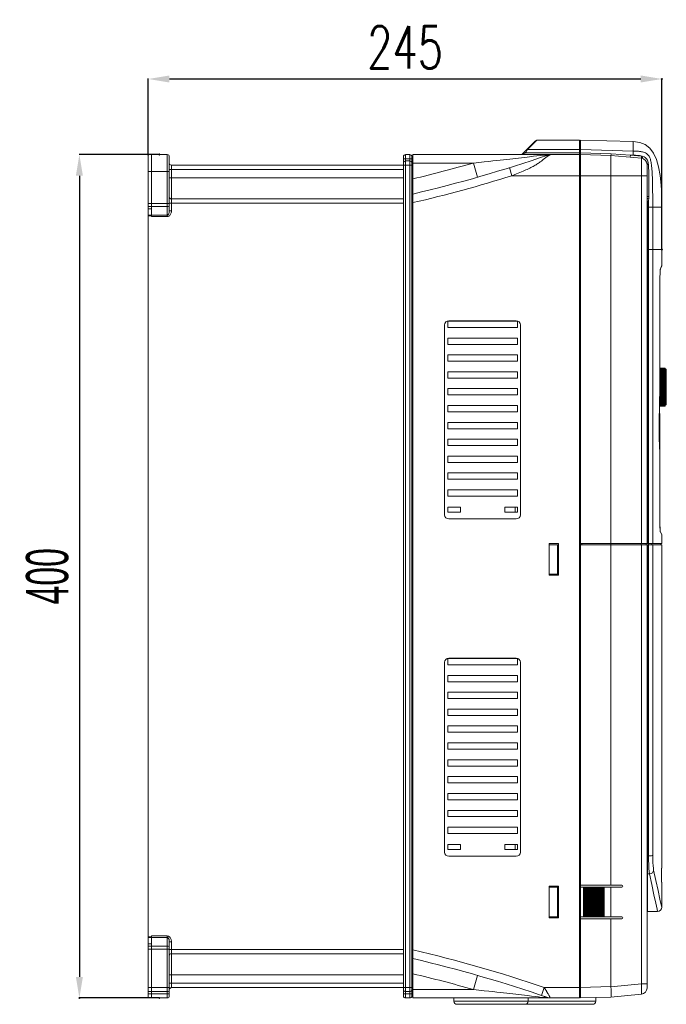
# Model space of a CAD drawing. Header units: millimetres. Extents: x -473 to 23648, y -382 to 1866.
# Tile 227 of 256: x 10848 to 11154, y 300 to 767. Entities that reach past the tile are written whole.
import ezdxf

# ---------------------------------------------------------------- set-up
doc = ezdxf.new("R2010")
doc.units = ezdxf.units.MM
doc.header["$LTSCALE"] = 80
doc.header["$PDMODE"] = 3
doc.header["$PDSIZE"] = 0.3
doc.layers.get('0').update_dxf_attribs({"linetype": 'CONTINUOUS'})
doc.styles.get("Standard").update_dxf_attribs({"font": 'technic_.ttf', "width": 0.7})
doc.dimstyles.get("Standard").update_dxf_attribs({"dimtxt": 3, "dimasz": 3, "dimexe": 0.18, "dimexo": 0.0625, "dimgap": 0.09, "dimtad": 1, "dimdsep": 46, "dimtxsty": 'Standard', "dimcen": 0.09, "dimadec": 0, "dimazin": 0, "dimtol": 1, "dimtp": 0.01, "dimtm": 0.01, "dimtfac": 1, "dimtofl": 0, "dimtmove": 0, "dimatfit": 3, "dimfxl": 1, "dimtolj": 1, "dimarcsym": 0})

# ---------------------------------------------------------------- blocks, each defined once
blk = doc.blocks.new('*D93')
at = {"color": 0, "lineweight": -2, "transparency": 16777216}
for p, q in [((10913.82, 703.3), (10875.82, 703.3)), ((10876, 693.3), (10876, 313.3)), ((10913.82, 303.3), (10875.82, 303.3))]:
    blk.add_line(p, q, dxfattribs=at)
at = {"color": 0, "lineweight": 0, "transparency": 16777216}
for p in [(10913.89, 703.3), (10876, 303.3), (10913.89, 303.3)]:
    blk.add_point(p, dxfattribs=at)
for points in [[(10874.33, 693.3), (10877.67, 693.3), (10876, 703.3)], [(10874.33, 313.3), (10877.67, 313.3), (10876, 303.3)]]:
    blk.add_solid(points, dxfattribs=at)
at = {"color": 0, "lineweight": 0, "transparency": 16777216, "insert": (10860.83, 503.3), "char_height": 20, "attachment_point": 5, "rotation": 90}
blk.add_mtext('\\A1;{400}', dxfattribs=at)
blk = doc.blocks.new('*D94')
at = {"color": 0, "lineweight": -2, "transparency": 16777216}
for p, q in [((10908.64, 703.37), (10908.64, 739.35)), ((10918.64, 739.17), (11142.14, 739.17)), ((11152.14, 658.37), (11152.14, 739.35))]:
    blk.add_line(p, q, dxfattribs=at)
at = {"color": 0, "lineweight": 0, "transparency": 16777216}
for p in [(11152.14, 739.17), (10908.64, 703.3), (11152.14, 658.3)]:
    blk.add_point(p, dxfattribs=at)
for points in [[(10918.64, 740.84), (10918.64, 737.51), (10908.64, 739.17)], [(11142.14, 740.84), (11142.14, 737.51), (11152.14, 739.17)]]:
    blk.add_solid(points, dxfattribs=at)
at = {"color": 0, "lineweight": 0, "transparency": 16777216, "insert": (11030.39, 754.17), "char_height": 20, "attachment_point": 5}
blk.add_mtext('\\A1;\\Ftxt.shx,gbcbig.shx;245', dxfattribs=at)

msp = doc.modelspace()

# ---------------------------------------------------------------- linework, layer by layer
at = {"color": 0, "linetype": 'Continuous', "lineweight": 0}
for p, q in [((11092.169, 709.835), (11085.872, 703.537)), ((11092.876, 710.128), (11088.421, 705.668)), ((11113.137, 710.128), (11092.876, 710.128)), ((11113.137, 710.128), (11113.137, 705.668)), ((11138.537, 709.476), (11113.637, 710.128)), ((11113.637, 710.128), (11113.637, 705.668)), ((11088.421, 705.668), (11087.634, 704.094)), ((11113.137, 705.668), (11088.421, 705.668)), ((11113.637, 709.628), (11113.137, 709.628)), ((11113.137, 703.303), (11113.137, 705.668)), ((11113.637, 705.17), (11113.137, 705.17)), ((11113.637, 705.668), (11138.537, 705.016)), ((11113.637, 703.303), (11113.637, 705.668)), ((11138.537, 705.016), (11138.537, 709.476)), ((10908.637, 678.717), (10908.637, 703.303)), ((10908.637, 703.303), (10910.137, 703.303)), ((10910.137, 678.717), (10910.137, 703.303)), ((10910.137, 703.303), (10917.637, 703.303)), ((10917.637, 673.889), (10917.637, 703.303)), ((10918.637, 676.717), (10918.637, 702.303)), ((11029.637, 702.303), (11029.637, 304.303)), ((11029.637, 701.303), (11033.637, 701.303)), ((11030.637, 703.303), (11030.637, 303.303)), ((11032.637, 703.303), (11030.637, 703.303)), ((11032.637, 303.303), (11032.637, 703.303)), ((11034.137, 702.803), (11033.637, 702.803)), ((11033.637, 701.904), (11033.637, 702.803)), ((11033.637, 682.254), (11033.637, 702.303)), ((11034.137, 303.303), (11034.137, 703.303)), ((11034.137, 703.303), (11113.137, 703.303)), ((11087.634, 704.094), (11086.052, 703.303)), ((11087.634, 704.094), (11113.137, 704.094)), ((11094.438, 702.924), (11092.877, 702.73)), ((11095.719, 703.084), (11094.438, 702.924)), ((11096.955, 701.799), (11096.724, 701.618)), ((11097.173, 701.968), (11096.955, 701.799)), ((11113.637, 703.677), (11113.137, 703.677)), ((11113.137, 303.303), (11113.137, 703.303)), ((11113.637, 702.803), (11113.137, 702.803)), ((11113.637, 704.094), (11128.062, 703.717)), ((11113.637, 518.303), (11113.637, 703.303)), ((11113.637, 703.303), (11128.007, 702.927)), ((11128.007, 702.927), (11113.637, 703.303)), ((11128.007, 702.927), (11142.42, 701.56)), ((11128.007, 702.927), (11142.42, 701.56)), ((11128.007, 701.256), (11128.011, 699.795)), ((11128.062, 703.717), (11137.203, 703.06)), ((11137.109, 702.064), (11137.203, 703.06)), ((11137.203, 703.06), (11142.515, 702.556)), ((11137.203, 703.06), (11138.485, 703.026)), ((11138.537, 705.016), (11138.485, 703.026)), ((11142.42, 701.56), (11142.515, 702.556)), ((11142.42, 518.803), (11142.42, 701.56)), ((11142.821, 701.495), (11143.049, 702.469)), ((11143.049, 702.469), (11143.733, 702.214)), ((10918.637, 696.303), (11029.637, 696.303)), ((10919.637, 676.717), (10919.637, 698.303)), ((10919.637, 698.303), (11033.637, 698.303)), ((11032.637, 700.303), (11030.637, 700.303)), ((11033.637, 699.303), (11062.77, 699.303)), ((11062.77, 699.303), (11064.697, 692.573)), ((11081.074, 693.303), (11079.88, 697.121)), ((11145.137, 518.803), (11145.137, 698.574)), ((11145.137, 698.574), (11145.137, 698.574)), ((11145.699, 699.457), (11145.823, 698.529)), ((10908.637, 695.303), (10910.137, 695.303)), ((10910.137, 695.303), (10918.637, 695.303)), ((10918.637, 692.303), (11029.637, 692.303)), ((11033.637, 691.697), (11034.137, 691.697)), ((11081.074, 693.303), (11128.007, 693.303)), ((11128.007, 693.303), (11128.007, 518.803)), ((11128.007, 693.303), (11142.42, 693.303)), ((11142.42, 693.303), (11145.137, 693.303)), ((10919.637, 682.303), (11029.637, 682.303)), ((11033.637, 684.006), (11034.137, 684.006)), ((11033.637, 682.254), (11033.637, 324.352)), ((11145.137, 683.396), (11146.026, 683.395)), ((11145.137, 681.826), (11145.811, 681.647)), ((11145.937, 682.365), (11145.811, 681.647)), ((10908.637, 680.131), (10910.137, 680.131)), ((10908.637, 678.717), (10910.137, 678.717)), ((10908.637, 674.303), (10908.637, 678.717)), ((10910.137, 677.603), (10908.637, 677.603)), ((10910.137, 680.131), (10918.637, 680.131)), ((10910.137, 673.889), (10910.137, 678.717)), ((10910.137, 677.603), (10910.137, 678.717)), ((10910.137, 678.717), (10917.637, 678.717)), ((11029.637, 680.303), (10918.637, 680.303)), ((11033.637, 680.399), (11034.137, 680.399)), ((11145.137, 680.196), (11145.405, 680.125)), ((11145.137, 679.61), (11145.337, 679.61)), ((11145.337, 679.61), (11145.337, 518.803)), ((11145.811, 681.647), (11145.405, 680.125)), ((11145.816, 678.303), (11145.816, 658.303)), ((11152.137, 678.303), (11145.816, 678.303)), ((11147.808, 678.303), (11147.808, 658.303)), ((11152.137, 658.303), (11152.137, 678.303)), ((10910.137, 674.603), (10908.637, 674.603)), ((10908.637, 332.003), (10908.637, 674.303)), ((10908.637, 674.303), (10910.137, 674.303)), ((10910.137, 674.596), (10917.637, 674.596)), ((10910.137, 673.889), (10917.637, 673.889)), ((10919.637, 676.717), (10918.637, 676.717)), ((11145.137, 658.303), (11145.337, 658.303)), ((11145.337, 658.303), (11145.816, 658.303)), ((11152.137, 658.303), (11145.816, 658.303)), ((11147.808, 658.303), (11147.81, 518.803)), ((11152.137, 650.869), (11152.137, 658.303)), ((11151.396, 648.836), (11152.065, 650.495)), ((11151.413, 649.032), (11151.443, 649.15)), ((11151.443, 649.15), (11152.137, 650.869)), ((11151.229, 645.364), (11151.261, 646.647)), ((11151.261, 646.647), (11151.286, 647.34)), ((11151.261, 646.647), (11151.261, 646.616)), ((11151.286, 647.34), (11151.318, 647.981)), ((11151.318, 647.981), (11151.356, 648.534)), ((11151.331, 648.152), (11151.352, 648.446)), ((11151.353, 648.449), (11151.352, 648.446)), ((11151.356, 648.534), (11151.353, 648.449)), ((11151.356, 648.534), (11151.384, 648.825)), ((11151.384, 648.825), (11151.413, 649.032)), ((11151.39, 648.803), (11151.395, 648.837)), ((11151.202, 642.503), (11151.203, 642.503)), ((11049.137, 532.503), (11049.137, 622.503)), ((11050.637, 624.303), (11050.637, 621.303)), ((11083.637, 624.303), (11050.637, 624.303)), ((11050.637, 621.303), (11083.637, 621.303)), ((11051.137, 624.503), (11083.137, 624.503)), ((11083.637, 621.303), (11083.637, 624.303)), ((11085.137, 622.503), (11085.137, 532.503)), ((11050.637, 616.303), (11050.637, 613.303)), ((11083.637, 616.303), (11050.637, 616.303)), ((11050.637, 613.303), (11083.637, 613.303)), ((11083.637, 613.303), (11083.637, 616.303)), ((11050.637, 608.303), (11050.637, 605.303)), ((11083.637, 608.303), (11050.637, 608.303)), ((11083.637, 605.303), (11083.637, 608.303)), ((11050.637, 605.303), (11083.637, 605.303)), ((11050.637, 600.303), (11050.637, 597.303)), ((11083.637, 600.303), (11050.637, 600.303)), ((11083.637, 597.303), (11083.637, 600.303)), ((11153.737, 602.07), (11151.197, 602.07)), ((11153.737, 602.058), (11151.197, 602.058)), ((11153.737, 602.021), (11151.197, 602.021)), ((11153.737, 601.96), (11151.197, 601.96)), ((11153.737, 601.874), (11151.197, 601.874)), ((11153.737, 601.764), (11151.197, 601.764)), ((11153.737, 601.63), (11151.197, 601.63)), ((11153.737, 601.473), (11151.197, 601.473)), ((11153.737, 601.292), (11151.197, 601.292)), ((11153.737, 601.089), (11151.197, 601.089)), ((11153.737, 600.865), (11151.197, 600.865)), ((11153.737, 600.618), (11151.197, 600.618)), ((11153.737, 600.351), (11151.197, 600.351)), ((11153.737, 600.109), (11151.197, 600.109)), ((11153.737, 600.065), (11151.197, 600.065)), ((11153.737, 599.759), (11151.197, 599.759)), ((11153.737, 599.536), (11151.197, 599.536)), ((11153.737, 599.434), (11151.197, 599.434)), ((11153.737, 599.093), (11151.197, 599.093)), ((11153.737, 598.892), (11151.197, 598.892)), ((11153.737, 598.734), (11151.197, 598.734)), ((11153.737, 598.36), (11151.197, 598.36)), ((11153.737, 598.184), (11151.197, 598.184)), ((11153.737, 597.972), (11151.197, 597.972)), ((11153.737, 584.07), (11153.737, 602.07)), ((11153.737, 601.57), (11153.937, 601.57)), ((11153.937, 601.57), (11153.937, 584.57)), ((11154.237, 601.27), (11154.237, 584.87)), ((11050.637, 597.303), (11083.637, 597.303)), ((11153.737, 597.57), (11151.196, 597.57)), ((11153.737, 597.42), (11151.196, 597.42)), ((11153.737, 597.156), (11151.196, 597.156)), ((11153.737, 596.731), (11151.196, 596.731)), ((11153.737, 596.609), (11151.196, 596.609)), ((11153.737, 596.296), (11151.196, 596.296)), ((11153.737, 595.851), (11151.196, 595.851)), ((11153.737, 595.759), (11151.196, 595.759)), ((11153.737, 595.4), (11151.196, 595.4)), ((11153.737, 594.942), (11151.196, 594.942)), ((11153.737, 594.879), (11151.196, 594.879)), ((11153.737, 594.478), (11151.196, 594.478)), ((11153.737, 594.011), (11151.196, 594.011)), ((11153.737, 593.98), (11151.196, 593.98)), ((11153.737, 593.541), (11151.196, 593.541)), ((11050.637, 592.303), (11050.637, 589.303)), ((11083.637, 592.303), (11050.637, 592.303)), ((11050.637, 589.303), (11083.637, 589.303)), ((11083.637, 589.303), (11083.637, 592.303)), ((11153.737, 588.57), (11151.138, 588.57)), ((11153.737, 588.984), (11151.151, 588.984)), ((11153.737, 589.121), (11151.156, 589.121)), ((11153.737, 589.41), (11151.165, 589.41)), ((11153.737, 589.845), (11151.179, 589.845)), ((11153.737, 589.953), (11151.182, 589.953)), ((11153.737, 590.289), (11151.193, 590.289)), ((11153.737, 592.13), (11151.195, 592.13)), ((11153.737, 591.709), (11151.195, 591.709)), ((11153.737, 591.662), (11151.195, 591.662)), ((11153.737, 591.199), (11151.195, 591.199)), ((11153.737, 590.819), (11151.195, 590.819)), ((11153.737, 590.741), (11151.195, 590.741)), ((11151.195, 590.407), (11151.196, 590.377)), ((11153.737, 593.07), (11151.196, 593.07)), ((11153.737, 592.615), (11151.196, 592.615)), ((11153.737, 592.599), (11151.196, 592.599)), ((11050.637, 584.303), (11050.637, 581.303)), ((11083.637, 584.303), (11050.637, 584.303)), ((11083.637, 581.303), (11083.637, 584.303)), ((11153.737, 584.083), (11151.008, 584.083)), ((11153.737, 584.07), (11151.008, 584.07)), ((11153.737, 584.12), (11151.009, 584.12)), ((11153.737, 584.181), (11151.011, 584.181)), ((11153.737, 584.267), (11151.013, 584.267)), ((11153.737, 584.377), (11151.016, 584.377)), ((11153.737, 584.511), (11151.02, 584.511)), ((11153.737, 584.668), (11151.024, 584.668)), ((11153.737, 584.848), (11151.029, 584.848)), ((11153.737, 585.051), (11151.034, 585.051)), ((11153.737, 585.276), (11151.04, 585.276)), ((11153.737, 585.522), (11151.047, 585.522)), ((11153.737, 585.789), (11151.054, 585.789)), ((11153.737, 585.774), (11151.054, 585.774)), ((11153.737, 586.076), (11151.062, 586.076)), ((11153.737, 586.309), (11151.068, 586.309)), ((11153.737, 586.382), (11151.07, 586.382)), ((11153.737, 586.706), (11151.079, 586.706)), ((11153.737, 586.919), (11151.085, 586.919)), ((11153.737, 587.048), (11151.089, 587.048)), ((11153.737, 587.406), (11151.101, 587.406)), ((11153.737, 587.595), (11151.107, 587.595)), ((11153.737, 587.78), (11151.113, 587.78)), ((11153.737, 588.169), (11151.125, 588.169)), ((11153.737, 588.332), (11151.13, 588.332)), ((11153.737, 584.57), (11153.937, 584.57)), ((11050.637, 581.303), (11083.637, 581.303)), ((11050.637, 576.303), (11050.637, 573.303)), ((11083.637, 576.303), (11050.637, 576.303)), ((11083.637, 573.303), (11083.637, 576.303)), ((11150.83, 573.358), (11150.838, 575.956)), ((11150.838, 575.956), (11150.874, 578.466)), ((11150.874, 578.466), (11150.875, 578.447)), ((11150.922, 578.868), (11150.883, 578.817)), ((11150.922, 578.868), (11150.885, 578.914)), ((11150.922, 578.868), (11150.919, 567.605)), ((11151.192, 578.867), (11151.187, 562.423)), ((11050.637, 573.303), (11083.637, 573.303)), ((11050.637, 568.303), (11050.637, 565.303)), ((11083.637, 568.303), (11050.637, 568.303)), ((11050.637, 565.303), (11083.637, 565.303)), ((11083.637, 565.303), (11083.637, 568.303)), ((11151.071, 563.973), (11150.975, 565.883)), ((11151.143, 562.98), (11151.07, 563.997)), ((11151.145, 562.894), (11151.08, 563.857)), ((11151.148, 562.923), (11151.143, 562.98)), ((11151.145, 562.894), (11151.143, 562.979)), ((11151.167, 562.652), (11151.145, 562.894)), ((11151.184, 562.517), (11151.148, 562.923)), ((11151.188, 562.423), (11151.167, 562.652)), ((11151.185, 562.509), (11151.184, 562.514)), ((11151.185, 562.509), (11151.189, 562.423)), ((11151.188, 562.423), (11151.185, 562.509)), ((11151.189, 562.423), (11151.188, 562.423)), ((11050.637, 560.303), (11050.637, 557.303)), ((11083.637, 560.303), (11050.637, 560.303)), ((11050.637, 557.303), (11083.637, 557.303)), ((11083.637, 557.303), (11083.637, 560.303)), ((11050.637, 552.303), (11050.637, 549.303)), ((11083.637, 552.303), (11050.637, 552.303)), ((11083.637, 549.303), (11083.637, 552.303)), ((11050.637, 549.303), (11083.637, 549.303)), ((11050.637, 544.303), (11050.637, 541.303)), ((11083.637, 544.303), (11050.637, 544.303)), ((11083.637, 541.303), (11083.637, 544.303)), ((11050.637, 541.303), (11083.637, 541.303)), ((11050.637, 533.703), (11050.637, 536.103)), ((11050.637, 536.103), (11056.637, 536.103)), ((11056.637, 533.703), (11050.637, 533.703)), ((11056.637, 536.103), (11056.637, 533.703)), ((11077.637, 533.703), (11077.637, 536.103)), ((11077.637, 536.103), (11083.637, 536.103)), ((11083.637, 533.703), (11077.637, 533.703)), ((11082.637, 533.703), (11082.637, 536.103)), ((11083.637, 536.103), (11083.637, 533.703)), ((11083.137, 530.503), (11051.137, 530.503)), ((11151.176, 531.034), (11151.177, 531.034)), ((11151.292, 525.508), (11151.243, 526.594)), ((11151.291, 525.566), (11151.261, 526.175)), ((11151.3, 525.412), (11151.291, 525.566)), ((11151.292, 525.508), (11151.291, 525.565)), ((11151.322, 525.038), (11151.292, 525.508)), ((11151.334, 524.944), (11151.3, 525.412)), ((11151.358, 524.646), (11151.322, 525.038)), ((11151.364, 524.667), (11151.334, 524.944)), ((11151.397, 524.384), (11151.358, 524.646)), ((11151.371, 524.615), (11151.364, 524.667)), ((11152.025, 523.385), (11151.365, 524.661)), ((11151.374, 524.604), (11151.371, 524.615)), ((11151.397, 524.384), (11151.374, 524.604)), ((11151.819, 523.538), (11151.423, 524.303)), ((11152.137, 522.925), (11151.819, 523.538)), ((11103.137, 518.803), (11098.637, 518.803)), ((11098.637, 518.803), (11098.637, 503.803)), ((11103.137, 503.803), (11103.137, 518.803)), ((11113.637, 518.803), (11145.137, 518.803)), ((11114.137, 518.303), (11114.137, 518.803)), ((11127.977, 518.303), (11127.977, 518.803)), ((11142.373, 518.303), (11142.373, 518.803)), ((11144.637, 518.803), (11144.637, 518.303)), ((11145.819, 518.803), (11145.137, 518.803)), ((11145.819, 518.803), (11152.137, 518.803)), ((11147.313, 518.303), (11147.313, 518.803)), ((11151.637, 518.303), (11151.637, 518.803)), ((11152.137, 518.803), (11152.137, 522.925)), ((11098.637, 518.303), (11103.137, 518.303)), ((11102.637, 504.303), (11102.637, 518.303)), ((11113.637, 518.303), (11113.637, 356.803)), ((11113.637, 518.303), (11145.137, 518.303)), ((11128.007, 518.303), (11128.007, 356.803)), ((11142.42, 310.023), (11142.42, 518.303)), ((11145.137, 308.032), (11145.137, 518.303)), ((11145.137, 518.303), (11145.819, 518.303)), ((11145.337, 518.303), (11145.337, 344.303)), ((11152.137, 518.303), (11145.819, 518.303)), ((11152.137, 364.803), (11152.137, 518.303)), ((11098.637, 504.054), (11101.124, 504.303)), ((11098.637, 504.303), (11103.137, 504.303)), ((11098.637, 503.803), (11103.137, 503.803)), ((11103.137, 504.047), (11100.744, 504.265)), ((11049.137, 372.503), (11049.137, 462.503)), ((11083.637, 464.303), (11050.637, 464.303)), ((11050.637, 464.303), (11050.637, 461.303)), ((11051.137, 464.503), (11083.137, 464.503)), ((11083.637, 461.303), (11083.637, 464.303)), ((11085.137, 462.503), (11085.137, 372.503)), ((11050.637, 461.303), (11083.637, 461.303)), ((11083.637, 456.303), (11050.637, 456.303)), ((11050.637, 456.303), (11050.637, 453.303)), ((11050.637, 453.303), (11083.637, 453.303)), ((11083.637, 453.303), (11083.637, 456.303)), ((11083.637, 448.303), (11050.637, 448.303)), ((11050.637, 448.303), (11050.637, 445.303)), ((11050.637, 445.303), (11083.637, 445.303)), ((11083.637, 445.303), (11083.637, 448.303)), ((11083.637, 440.303), (11050.637, 440.303)), ((11050.637, 440.303), (11050.637, 437.303)), ((11083.637, 437.303), (11083.637, 440.303)), ((11050.637, 437.303), (11083.637, 437.303)), ((11083.637, 432.303), (11050.637, 432.303)), ((11050.637, 432.303), (11050.637, 429.303)), ((11083.637, 429.303), (11083.637, 432.303)), ((11050.637, 429.303), (11083.637, 429.303)), ((11083.637, 424.303), (11050.637, 424.303)), ((11050.637, 424.303), (11050.637, 421.303)), ((11050.637, 421.303), (11083.637, 421.303)), ((11083.637, 421.303), (11083.637, 424.303)), ((11083.637, 416.303), (11050.637, 416.303)), ((11050.637, 416.303), (11050.637, 413.303)), ((11083.637, 413.303), (11083.637, 416.303)), ((11050.637, 413.303), (11083.637, 413.303)), ((11083.637, 408.303), (11050.637, 408.303)), ((11050.637, 408.303), (11050.637, 405.303)), ((11083.637, 405.303), (11083.637, 408.303)), ((11050.637, 405.303), (11083.637, 405.303)), ((11083.637, 400.303), (11050.637, 400.303)), ((11050.637, 400.303), (11050.637, 397.303)), ((11050.637, 397.303), (11083.637, 397.303)), ((11083.637, 397.303), (11083.637, 400.303)), ((11083.637, 392.303), (11050.637, 392.303)), ((11050.637, 392.303), (11050.637, 389.303)), ((11083.637, 389.303), (11083.637, 392.303)), ((11050.637, 389.303), (11083.637, 389.303)), ((11083.637, 384.303), (11050.637, 384.303)), ((11050.637, 384.303), (11050.637, 381.303)), ((11083.637, 381.303), (11083.637, 384.303)), ((11050.637, 381.303), (11083.637, 381.303)), ((11050.637, 376.103), (11056.637, 376.103)), ((11050.637, 373.703), (11050.637, 376.103)), ((11056.637, 373.703), (11050.637, 373.703)), ((11056.637, 376.103), (11056.637, 373.703)), ((11077.637, 376.103), (11083.637, 376.103)), ((11077.637, 373.703), (11077.637, 376.103)), ((11083.637, 373.703), (11077.637, 373.703)), ((11082.637, 373.703), (11082.637, 376.103)), ((11083.637, 376.103), (11083.637, 373.703)), ((11083.137, 370.503), (11051.137, 370.503)), ((11145.137, 370.766), (11145.337, 370.768)), ((11145.829, 370.768), (11145.337, 370.768)), ((11151.898, 358.303), (11151.9, 364.803)), ((11151.9, 364.803), (11152.137, 364.803)), ((11145.137, 362.095), (11145.337, 362.131)), ((11146.256, 362.131), (11145.337, 362.131)), ((11103.137, 356.303), (11098.637, 356.303)), ((11098.637, 356.303), (11098.637, 341.303)), ((11098.637, 355.803), (11102.637, 355.803)), ((11102.637, 355.803), (11103.137, 355.803)), ((11102.637, 341.803), (11102.637, 355.803)), ((11103.137, 341.303), (11103.137, 356.303)), ((11128.007, 356.803), (11113.637, 356.803)), ((11113.637, 355.803), (11113.637, 356.803)), ((11113.637, 355.803), (11115.137, 355.803)), ((11113.637, 355.803), (11113.637, 341.803)), ((11114.943, 341.803), (11114.943, 355.803)), ((11115.137, 341.803), (11115.137, 355.803)), ((11115.237, 355.803), (11115.611, 355.803)), ((11115.337, 341.803), (11115.337, 355.803)), ((11115.437, 355.803), (11115.437, 341.803)), ((11115.637, 355.803), (11116.137, 355.803)), ((11115.637, 355.803), (11115.637, 341.803)), ((11115.843, 355.803), (11115.843, 341.803)), ((11115.943, 341.803), (11115.943, 355.803)), ((11116.137, 341.803), (11116.137, 355.803)), ((11116.237, 355.803), (11116.611, 355.803)), ((11116.337, 341.803), (11116.337, 355.803)), ((11116.437, 355.803), (11116.437, 341.803)), ((11116.637, 355.803), (11117.137, 355.803)), ((11116.637, 355.803), (11116.637, 341.803)), ((11116.843, 355.803), (11116.843, 341.803)), ((11116.943, 341.803), (11116.943, 355.803)), ((11117.137, 341.803), (11117.137, 355.803)), ((11117.237, 355.803), (11117.611, 355.803)), ((11117.337, 341.803), (11117.337, 355.803)), ((11117.437, 355.803), (11117.437, 341.803)), ((11117.637, 355.803), (11118.137, 355.803)), ((11117.637, 355.803), (11117.637, 341.803)), ((11117.843, 355.803), (11117.843, 341.803)), ((11117.943, 341.803), (11117.943, 355.803)), ((11118.137, 341.803), (11118.137, 355.803)), ((11118.237, 355.803), (11118.611, 355.803)), ((11118.337, 341.803), (11118.337, 355.803)), ((11118.437, 355.803), (11118.437, 341.803)), ((11118.637, 355.803), (11119.137, 355.803)), ((11118.637, 355.803), (11118.637, 341.803)), ((11118.843, 355.803), (11118.843, 341.803)), ((11118.943, 341.803), (11118.943, 355.803)), ((11119.137, 341.803), (11119.137, 355.803)), ((11119.237, 355.803), (11119.611, 355.803)), ((11119.337, 341.803), (11119.337, 355.803)), ((11119.437, 355.803), (11119.437, 341.803)), ((11119.637, 355.803), (11120.137, 355.803)), ((11119.637, 355.803), (11119.637, 341.803)), ((11119.843, 355.803), (11119.843, 341.803)), ((11119.943, 341.803), (11119.943, 355.803)), ((11120.137, 341.803), (11120.137, 355.803)), ((11120.237, 355.803), (11120.611, 355.803)), ((11120.337, 341.803), (11120.337, 355.803)), ((11120.437, 355.803), (11120.437, 341.803)), ((11120.637, 355.803), (11121.137, 355.803)), ((11120.637, 355.803), (11120.637, 341.803)), ((11120.843, 355.803), (11120.843, 341.803)), ((11120.943, 341.803), (11120.943, 355.803)), ((11121.137, 341.803), (11121.137, 355.803)), ((11121.237, 355.803), (11121.611, 355.803)), ((11121.337, 341.803), (11121.337, 355.803)), ((11121.437, 355.803), (11121.437, 341.803)), ((11121.637, 355.803), (11122.137, 355.803)), ((11121.637, 355.803), (11121.637, 341.803)), ((11121.843, 355.803), (11121.843, 341.803)), ((11121.943, 341.803), (11121.943, 355.803)), ((11122.137, 341.803), (11122.137, 355.803)), ((11122.237, 355.803), (11122.611, 355.803)), ((11122.337, 341.803), (11122.337, 355.803)), ((11122.437, 355.803), (11122.437, 341.803)), ((11122.637, 355.803), (11123.137, 355.803)), ((11122.637, 355.803), (11122.637, 341.803)), ((11122.843, 355.803), (11122.843, 341.803)), ((11122.943, 341.803), (11122.943, 355.803)), ((11123.137, 341.803), (11123.137, 355.803)), ((11123.237, 355.803), (11123.611, 355.803)), ((11123.337, 341.803), (11123.337, 355.803)), ((11123.437, 355.803), (11123.437, 341.803)), ((11123.637, 355.803), (11124.137, 355.803)), ((11123.637, 355.803), (11123.637, 341.803)), ((11123.843, 355.803), (11123.843, 341.803)), ((11123.943, 341.803), (11123.943, 355.803)), ((11124.137, 341.803), (11124.137, 355.803)), ((11124.237, 355.803), (11124.611, 355.803)), ((11124.337, 341.803), (11124.337, 355.803)), ((11124.437, 355.803), (11124.437, 341.803)), ((11124.637, 355.803), (11133.137, 355.803)), ((11124.637, 355.803), (11124.637, 341.803)), ((11124.843, 355.803), (11124.843, 341.803)), ((11128.007, 356.803), (11133.137, 356.803)), ((11128.007, 355.803), (11128.007, 341.803)), ((11152.137, 358.303), (11151.898, 358.303)), ((11152.137, 346.303), (11152.137, 358.303)), ((11098.637, 341.803), (11102.637, 341.803)), ((11098.637, 341.303), (11103.137, 341.303)), ((11102.637, 341.803), (11103.137, 341.803)), ((11115.137, 341.803), (11113.637, 341.803)), ((11113.637, 340.803), (11113.637, 341.803)), ((11115.164, 341.803), (11115.537, 341.803)), ((11116.137, 341.803), (11115.637, 341.803)), ((11116.164, 341.803), (11116.537, 341.803)), ((11117.137, 341.803), (11116.637, 341.803)), ((11117.164, 341.803), (11117.537, 341.803)), ((11118.137, 341.803), (11117.637, 341.803)), ((11118.164, 341.803), (11118.537, 341.803)), ((11119.137, 341.803), (11118.637, 341.803)), ((11119.164, 341.803), (11119.537, 341.803)), ((11120.137, 341.803), (11119.637, 341.803)), ((11120.164, 341.803), (11120.537, 341.803)), ((11121.137, 341.803), (11120.637, 341.803)), ((11121.164, 341.803), (11121.537, 341.803)), ((11122.137, 341.803), (11121.637, 341.803)), ((11122.164, 341.803), (11122.537, 341.803)), ((11123.137, 341.803), (11122.637, 341.803)), ((11123.164, 341.803), (11123.537, 341.803)), ((11124.137, 341.803), (11123.637, 341.803)), ((11124.164, 341.803), (11124.537, 341.803)), ((11124.637, 341.803), (11133.137, 341.803)), ((11145.337, 344.303), (11150.137, 344.303)), ((11128.007, 340.803), (11113.637, 340.803)), ((11113.637, 340.803), (11113.637, 308.301)), ((11128.007, 340.803), (11133.137, 340.803)), ((11128.007, 340.803), (11128.007, 308.657)), ((10908.637, 332.303), (10910.137, 332.303)), ((10910.137, 332.003), (10908.637, 332.003)), ((10908.637, 327.889), (10908.637, 332.003)), ((10917.637, 332.717), (10910.137, 332.717)), ((10910.137, 327.889), (10910.137, 332.717)), ((10917.637, 332.01), (10910.137, 332.01)), ((10917.637, 303.303), (10917.637, 332.717)), ((10910.137, 329.003), (10908.637, 329.003)), ((10908.637, 327.889), (10910.137, 327.889)), ((10908.637, 303.303), (10908.637, 327.889)), ((10910.137, 327.889), (10910.137, 329.003)), ((10917.637, 327.889), (10910.137, 327.889)), ((10910.137, 303.303), (10910.137, 327.889)), ((10919.637, 329.889), (10918.637, 329.889)), ((10918.637, 304.303), (10918.637, 329.889)), ((10919.637, 308.303), (10919.637, 329.889)), ((10908.637, 326.475), (10910.137, 326.475)), ((10910.137, 326.475), (10918.637, 326.475)), ((10918.637, 326.303), (11029.637, 326.303)), ((10919.637, 324.303), (11029.637, 324.303)), ((11033.637, 326.207), (11034.137, 326.207)), ((11033.637, 304.303), (11033.637, 324.352)), ((11033.637, 322.6), (11034.137, 322.6)), ((10918.637, 314.303), (11029.637, 314.303)), ((11033.637, 314.909), (11034.137, 314.909)), ((11062.77, 307.303), (11064.697, 314.033)), ((10908.637, 308.303), (10910.137, 308.303)), ((10910.137, 308.303), (10918.637, 308.303)), ((10918.637, 310.303), (11029.637, 310.303)), ((10919.337, 308.243), (10919.337, 307.903)), ((10919.637, 308.303), (11033.637, 308.303)), ((11096.397, 308.301), (11095.109, 304.514)), ((11096.397, 308.301), (11113.637, 308.301)), ((11113.637, 308.301), (11128.007, 308.678)), ((11113.637, 303.303), (11113.637, 308.301)), ((11128.007, 308.657), (11142.42, 310.023)), ((11128.085, 307.121), (11128.007, 308.678)), ((11142.42, 310.023), (11145.137, 310.023)), ((11142.493, 308.488), (11142.42, 310.023)), ((10908.637, 306.303), (10910.137, 306.303)), ((10908.637, 305.303), (10910.137, 305.303)), ((10910.137, 306.303), (10917.637, 306.303)), ((10910.137, 305.303), (10918.637, 305.303)), ((10918.859, 307.903), (10919.337, 307.903)), ((11029.637, 305.303), (11033.637, 305.303)), ((11030.637, 306.303), (11032.637, 306.303)), ((11033.637, 307.303), (11062.77, 307.303)), ((11033.637, 303.803), (11033.637, 304.702)), ((11034.137, 303.803), (11033.637, 303.803)), ((11090.409, 304.18), (11092.087, 303.974)), ((11092.087, 303.974), (11093.679, 303.777)), ((11098.915, 303.983), (11099.034, 303.78)), ((11113.637, 303.803), (11113.137, 303.803)), ((11113.637, 303.303), (11128.007, 303.679)), ((11128.007, 303.679), (11142.42, 305.045)), ((10908.637, 303.303), (10910.137, 303.303)), ((10910.137, 303.303), (10917.637, 303.303)), ((11032.637, 303.303), (11030.637, 303.303)), ((11032.637, 303.303), (11030.637, 303.303)), ((11034.137, 303.303), (11113.137, 303.303)), ((11053.487, 303.303), (11053.487, 301.803)), ((11053.487, 301.803), (11120.787, 301.803)), ((11119.287, 300.303), (11054.987, 300.303)), ((11088.787, 303.303), (11088.787, 301.803)), ((11120.787, 303.49), (11120.787, 301.803))]:
    msp.add_line(p, q, dxfattribs=at)
for points in [[(11088.421, 705.668), (11088.265, 705.657), (11088.112, 705.622), (11087.967, 705.563), (11087.833, 705.481), (11087.714, 705.38)], [(11138.537, 709.476), (11141.676, 709.068), (11144.259, 708.046), (11146.382, 706.414), (11148.165, 704.066), (11149.567, 701.036), (11150.6, 697.445), (11151.323, 693.363), (11151.793, 688.819), (11152.056, 683.807), (11152.137, 678.303)], [(11092.877, 702.73), (11091.261, 702.531), (11090.393, 702.424), (11089.416, 702.305), (11088.29, 702.169), (11086.995, 702.014), (11085.602, 701.847), (11084.213, 701.683), (11082.844, 701.522), (11081.477, 701.363), (11080.071, 701.2), (11078.589, 701.03), (11077.056, 700.855), (11075.516, 700.682), (11073.879, 700.499), (11072.069, 700.299), (11070.065, 700.079), (11067.856, 699.841), (11065.428, 699.582), (11062.77, 699.303)], [(11096.084, 701.1), (11095.614, 700.702), (11095.345, 700.485), (11095.06, 700.263), (11094.757, 700.037), (11094.435, 699.804), (11094.092, 699.563), (11093.728, 699.315), (11093.344, 699.059), (11092.939, 698.799), (11092.511, 698.536), (11092.059, 698.268), (11091.585, 697.999), (11091.093, 697.729), (11090.577, 697.455), (11090.034, 697.177), (11089.466, 696.894), (11088.876, 696.61), (11088.264, 696.321), (11087.63, 696.028), (11086.975, 695.732), (11086.304, 695.435), (11085.605, 695.132), (11084.861, 694.816), (11084.053, 694.48), (11083.164, 694.12), (11082.177, 693.729), (11081.074, 693.303)], [(11086.052, 703.303), (11086.043, 703.303), (11086.035, 703.304), (11086.026, 703.306), (11086.016, 703.308), (11086.007, 703.31), (11085.996, 703.313), (11085.985, 703.317), (11085.974, 703.322), (11085.962, 703.327), (11085.949, 703.333), (11085.936, 703.34), (11085.922, 703.347), (11085.909, 703.355), (11085.896, 703.364), (11085.882, 703.374), (11085.869, 703.385), (11085.857, 703.398), (11085.847, 703.412), (11085.838, 703.427), (11085.833, 703.444), (11085.832, 703.464), (11085.836, 703.485), (11085.849, 703.51), (11085.872, 703.537)], [(11087.634, 704.094), (11087.533, 704.189), (11087.434, 704.278), (11087.338, 704.359), (11087.249, 704.43), (11087.168, 704.49), (11087.096, 704.538), (11087.034, 704.573), (11086.985, 704.594), (11086.949, 704.601), (11086.927, 704.593)], [(11099.31, 703.303), (11098.07, 703.277), (11096.862, 703.203), (11095.719, 703.084)], [(11095.719, 703.084), (11096.192, 702.966), (11096.661, 702.908), (11097.122, 702.908), (11097.571, 702.966), (11098.004, 703.084)], [(11096.724, 701.618), (11096.594, 701.514), (11096.447, 701.396), (11096.278, 701.26), (11096.084, 701.1)], [(11099.31, 703.303), (11099.301, 703.299), (11099.277, 703.288), (11099.238, 703.27), (11099.185, 703.244), (11099.117, 703.21), (11099.035, 703.169), (11098.939, 703.119), (11098.829, 703.06), (11098.706, 702.992), (11098.569, 702.914), (11098.422, 702.829), (11098.273, 702.739), (11098.122, 702.645), (11097.973, 702.548), (11097.831, 702.453), (11097.704, 702.365), (11097.592, 702.285), (11097.488, 702.208), (11097.386, 702.131), (11097.173, 701.968)], [(11128.007, 702.927), (11128.003, 702.761), (11127.997, 702.226), (11128.007, 701.256)], [(11128.062, 703.717), (11128.036, 703.31), (11128.017, 703.027), (11128.007, 702.927)], [(11138.485, 703.026), (11139.105, 703.006), (11139.665, 702.981), (11140.173, 702.949), (11140.638, 702.911), (11141.067, 702.867), (11141.467, 702.817), (11141.836, 702.759), (11142.172, 702.697), (11142.475, 702.631), (11142.764, 702.557), (11143.049, 702.469)], [(11138.537, 705.016), (11139.265, 704.992), (11139.923, 704.96), (11140.523, 704.92), (11141.078, 704.87), (11141.599, 704.809), (11142.091, 704.737), (11142.544, 704.655), (11142.963, 704.564), (11143.383, 704.453), (11143.831, 704.307), (11144.31, 704.108), (11144.786, 703.848), (11145.193, 703.554), (11145.525, 703.247), (11145.811, 702.911), (11146.053, 702.554), (11146.25, 702.196), (11146.413, 701.841), (11146.554, 701.477), (11146.683, 701.085), (11146.804, 700.65), (11146.917, 700.168), (11147.022, 699.643), (11147.119, 699.07), (11147.209, 698.449), (11147.289, 697.779), (11147.361, 697.056), (11147.426, 696.275), (11147.485, 695.431), (11147.539, 694.516), (11147.588, 693.53), (11147.631, 692.467), (11147.669, 691.322), (11147.702, 690.09), (11147.73, 688.761), (11147.754, 687.328), (11147.773, 685.787), (11147.789, 684.129), (11147.799, 682.339), (11147.806, 680.402), (11147.808, 678.303)], [(11143.733, 702.214), (11144.272, 701.874), (11144.717, 701.45), (11145.112, 700.916), (11145.449, 700.254), (11145.699, 699.457)], [(11128.011, 699.795), (11127.997, 697.954), (11128.004, 695.783), (11128.007, 693.303)], [(11145.137, 698.574), (11145.223, 698.555), (11145.465, 698.539), (11145.823, 698.529)], [(11145.823, 698.529), (11145.877, 697.095), (11145.918, 695.537), (11145.95, 693.854), (11145.975, 692.042), (11145.994, 690.098), (11146.008, 688.015), (11146.019, 685.784), (11146.026, 683.395)], [(11145.137, 682.589), (11145.153, 682.583), (11145.481, 682.49), (11145.937, 682.365)], [(11146.026, 683.395), (11146.004, 682.874), (11145.937, 682.365)], [(10917.637, 678.717), (10918.02, 678.771), (10918.344, 678.924), (10918.561, 679.154), (10918.637, 679.424)], [(11145.811, 681.647), (11145.815, 680.03), (11145.816, 678.303)], [(10917.637, 674.596), (10917.747, 674.609), (10917.866, 674.652), (10917.99, 674.732), (10918.113, 674.851), (10918.229, 675.007), (10918.336, 675.199), (10918.431, 675.426), (10918.512, 675.689), (10918.577, 675.991), (10918.621, 676.337), (10918.637, 676.717)], [(10917.637, 673.889), (10917.857, 673.906), (10918.094, 673.964), (10918.342, 674.07), (10918.589, 674.229), (10918.821, 674.438), (10919.034, 674.693), (10919.224, 674.996), (10919.387, 675.347), (10919.517, 675.75), (10919.605, 676.21), (10919.637, 676.717)], [(11145.816, 658.303), (11145.817, 588.549), (11145.819, 518.303)], [(11151.443, 649.15), (11151.408, 648.884), (11151.392, 648.838)], [(11151.202, 642.503), (11151.209, 643.947), (11151.229, 645.364)], [(11151.203, 642.503), (11151.21, 643.97), (11151.237, 645.729), (11151.261, 646.615)], [(11151.261, 646.615), (11151.282, 647.203), (11151.331, 648.152)], [(11151.353, 648.449), (11151.371, 648.641), (11151.39, 648.803)], [(11151.195, 590.407), (11151.2, 616.972), (11151.202, 642.503)], [(11150.874, 578.466), (11150.97, 582.779), (11151.08, 586.793), (11151.195, 590.407)], [(11150.875, 578.447), (11150.961, 582.361), (11151.082, 586.819), (11151.196, 590.373)], [(11153.117, 588.489), (11153.081, 588.499), (11153.027, 588.513), (11152.973, 588.527), (11152.918, 588.54), (11152.863, 588.554), (11152.792, 588.57)], [(11151.193, 578.901), (11151.081, 582.455), (11151.038, 584.083)], [(11151.193, 578.898), (11151.07, 579.182), (11150.894, 579.29)], [(11150.976, 565.873), (11150.899, 568.211), (11150.849, 570.864), (11150.831, 573.683), (11150.845, 576.509), (11150.875, 578.447)], [(11151.192, 578.867), (11151.185, 578.868), (11151.142, 578.867), (11150.922, 578.868)], [(11150.975, 565.883), (11150.962, 566.181), (11150.894, 568.365), (11150.849, 570.791), (11150.83, 573.358)], [(11151.07, 563.997), (11151.048, 564.328), (11150.978, 565.838)], [(11151.176, 531.034), (11151.182, 546.9), (11151.188, 562.423)], [(11151.243, 526.594), (11151.206, 527.915), (11151.184, 529.409), (11151.176, 531.034)], [(11151.261, 526.175), (11151.214, 527.649), (11151.184, 529.445), (11151.177, 531.034)], [(11151.423, 524.303), (11151.392, 524.552), (11151.372, 524.604)], [(11151.423, 524.303), (11151.41, 524.336), (11151.397, 524.384)], [(11145.819, 518.303), (11145.823, 444.519), (11145.829, 370.768)], [(11147.81, 518.303), (11147.814, 444.563), (11147.819, 370.853)], [(11147.819, 370.853), (11147.615, 370.82), (11147.171, 370.792), (11146.548, 370.774), (11145.829, 370.768)], [(11145.829, 370.768), (11145.849, 368.605), (11145.905, 366.569), (11145.996, 364.755), (11146.115, 363.251), (11146.256, 362.131)], [(11147.819, 370.853), (11147.839, 369.123), (11147.895, 367.494), (11147.986, 366.043), (11148.106, 364.84), (11148.247, 363.945)], [(11148.247, 363.945), (11148.072, 363.266), (11147.635, 362.686), (11146.999, 362.289), (11146.256, 362.131)], [(11146.256, 362.131), (11147.304, 357.086), (11148.335, 352.294), (11149.233, 348.255)], [(11148.247, 363.945), (11149.297, 358.952), (11150.331, 354.21), (11151.231, 350.214), (11151.879, 347.406), (11152.137, 346.303)], [(11149.233, 348.255), (11149.88, 345.418), (11150.137, 344.303)], [(10919.637, 329.889), (10919.613, 330.333), (10919.546, 330.732), (10919.448, 331.09), (10919.325, 331.406), (10919.185, 331.68), (10919.032, 331.917), (10918.865, 332.122), (10918.68, 332.303), (10918.468, 332.462), (10918.225, 332.592), (10917.948, 332.683), (10917.637, 332.717)], [(10918.637, 329.889), (10918.625, 330.222), (10918.592, 330.521), (10918.543, 330.79), (10918.481, 331.027), (10918.411, 331.233), (10918.334, 331.41), (10918.251, 331.563), (10918.159, 331.699), (10918.053, 331.818), (10917.931, 331.916), (10917.793, 331.984), (10917.637, 332.01)], [(10917.637, 327.889), (10918.02, 327.835), (10918.344, 327.682), (10918.561, 327.452), (10918.637, 327.182)], [(11096.397, 308.301), (11096.549, 308.032), (11096.697, 307.781), (11096.981, 307.313)], [(11142.42, 305.045), (11142.493, 305.296), (11142.531, 306.005), (11142.531, 307.104), (11142.493, 308.488)], [(11062.77, 307.303), (11065.412, 307.026), (11067.83, 306.768), (11070.032, 306.53), (11072.031, 306.312), (11073.836, 306.112), (11075.465, 305.93), (11077.004, 305.756), (11078.562, 305.579), (11080.081, 305.405), (11081.514, 305.239), (11082.894, 305.078), (11084.258, 304.918), (11085.636, 304.754), (11087.02, 304.589), (11088.308, 304.434), (11089.432, 304.298), (11090.409, 304.18)], [(11093.679, 303.777), (11095.139, 303.595), (11095.719, 303.522)], [(11095.719, 303.522), (11096.192, 303.639), (11096.661, 303.698), (11097.122, 303.698), (11097.571, 303.639), (11098.004, 303.522)], [(11096.981, 307.313), (11097.116, 307.086), (11097.249, 306.86), (11097.377, 306.633), (11097.504, 306.412), (11097.629, 306.198)], [(11097.629, 306.198), (11097.868, 305.79), (11097.982, 305.592)], [(11097.982, 305.592), (11098.205, 305.203), (11098.313, 305.018), (11098.532, 304.648)], [(11098.532, 304.648), (11098.654, 304.44), (11098.915, 303.983)], [(11099.034, 303.78), (11099.203, 303.484), (11099.254, 303.397), (11099.286, 303.343), (11099.304, 303.312), (11099.31, 303.303)], [(11128.007, 303.679), (11128.085, 303.93), (11128.126, 304.645), (11128.126, 305.732), (11128.085, 307.121)], [(11095.719, 303.522), (11096.862, 303.403), (11098.07, 303.328), (11099.31, 303.303)]]:
    msp.add_lwpolyline(points, dxfattribs=at)
for centre, radius, start, end in [((11092.876, 709.128), 1, 90, 135), ((10917.637, 702.303), 1, 0, 90), ((11030.637, 702.303), 1, 90, 180), ((11032.637, 702.303), 1, 0, 90), ((10885.812, 1317.474), 650, 283.190655, 289.053343), ((11085.306, 704.103), 0.8, 269.9999, 314.9991), ((11099.31, 699.303), 4, 89.99917, 109.05314), ((11142.137, 698.574), 3, 0, 84.5853), ((11142.137, 698.574), 4, 76.82376, 84.5853), ((10919.637, 699.303), 1, 180, 270), ((11030.637, 699.303), 1, 90, 180), ((11032.637, 699.303), 1, 0, 90), ((10885.812, 1317.474), 643, 283.33689, 285.974319), ((11142.137, 698.574), 3, 0.00731, 19.36097), ((10885.812, 1317.474), 654, 283.108536, 287.371421), ((10919.637, 683.303), 1, 180, 270), ((11147.337, 679.61), 2, 165.06858, 180), ((11151.137, 650.869), 1, 338.06878, 0.00001), ((11051.137, 622.503), 2, 90, 180), ((11083.137, 622.503), 2, 0, 90), ((11153.937, 601.27), 0.3, 0, 90), ((11153.937, 584.87), 0.3, 270, 0), ((11051.137, 532.503), 2, 180, 270), ((11083.137, 532.503), 2, 270, 0), ((11151.137, 522.925), 1, 359.99999, 27.36678), ((11051.137, 462.503), 2, 90, 180), ((11083.137, 462.503), 2, 0, 90), ((11051.137, 372.503), 2, 180, 270), ((11083.137, 372.503), 2, 270, 0), ((11133.137, 356.303), 0.5, 270, 90), ((11150.137, 346.303), 2, 270.00002, 359.99991), ((11133.137, 341.303), 0.5, 270, 90), ((11145.337, 343.303), 1, 90, 101.75907), ((10919.637, 323.303), 1, 90, 180), ((10885.812, -310.868), 654, 71.216404, 76.891464), ((10885.812, -310.868), 650, 70.946657, 76.809345), ((10885.812, -310.868), 643, 74.025681, 76.66311), ((10919.637, 307.303), 1, 90, 157.5), ((10917.637, 307.303), 1, 270, 0), ((10917.637, 304.303), 1, 270, 0), ((11030.637, 307.303), 1, 180, 270), ((11030.637, 304.303), 1, 180, 270), ((11032.637, 307.303), 1, 270, 0), ((11032.637, 304.303), 1, 270, 0), ((11142.137, 308.032), 3, 275.4147, 0), ((11054.987, 301.803), 1.5, 180, 270), ((11087.287, 301.803), 1.5, 270, 0), ((11099.31, 307.303), 4, 250.94666, 270), ((11119.287, 301.803), 1.5, 270, 0)]:
    msp.add_arc(centre, radius, start, end, dxfattribs=at)

# ---------------------------------------------------------------- dimensions: what is measured, and where the dimension line sits
at = {"color": 3, "lineweight": 0}
dim = msp.add_linear_dim(base=(11152.137, 739.174), p1=(10908.637, 703.303), p2=(11152.137, 658.303), text='\\Ftxt.shx,gbcbig.shx;245', dimstyle='Standard', override={"dimtxt": 20, "dimasz": 10, "dimgap": 5}, dxfattribs=at)
dim.commit()
dim.dimension.update_dxf_attribs({"geometry": '*D94', "text_midpoint": (11030.387, 754.174)})
dim = msp.add_linear_dim(base=(10876.001, 303.303), p1=(10913.887, 703.303), p2=(10913.887, 303.303), angle=90, text='{400}', dimstyle='Standard', override={"dimtxt": 20, "dimasz": 10, "dimgap": 5}, dxfattribs=at)
dim.commit()
dim.dimension.update_dxf_attribs({"geometry": '*D93', "text_midpoint": (10860.826, 503.303)})

doc.saveas('drawing.dxf')
